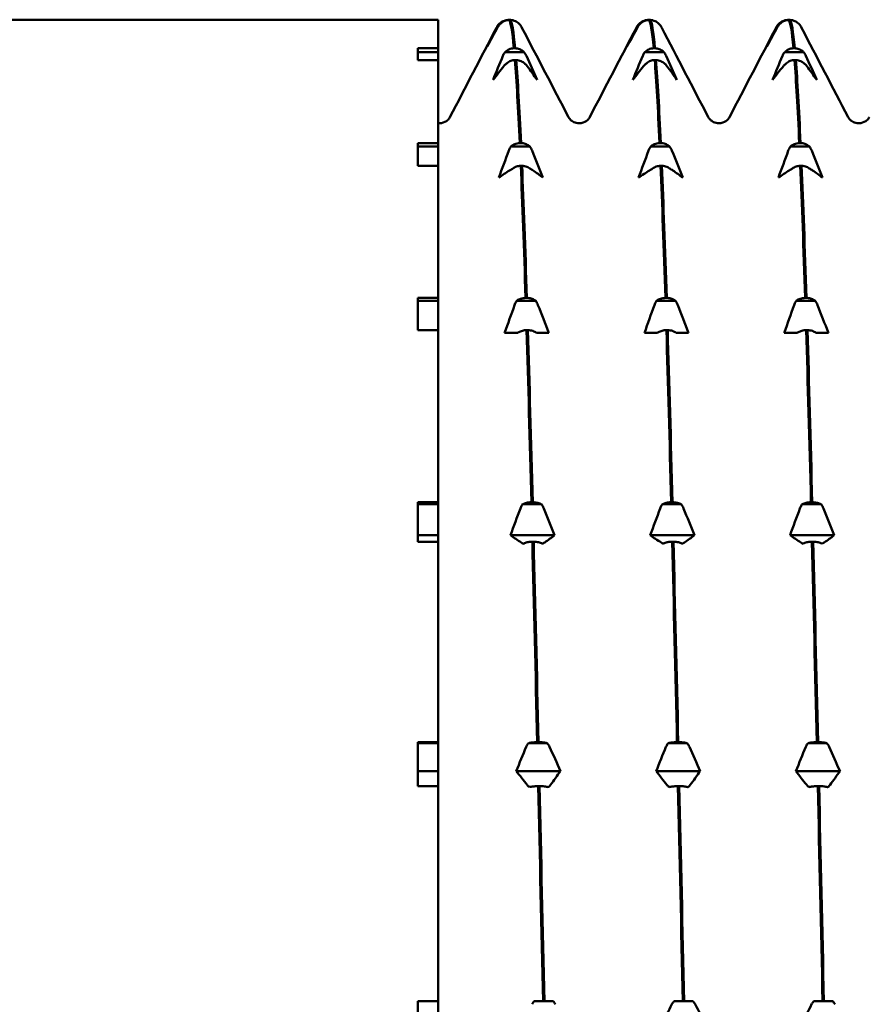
# Model space of a CAD drawing. Header units: millimetres. Extents: x 41 to 192, y 95 to 246.
# Tile 8 of 22: x 106 to 117, y 115 to 128. Entities that reach past the tile are written whole.
import ezdxf

# ---------------------------------------------------------------- set-up
doc = ezdxf.new("R2010")
doc.units = ezdxf.units.MM
doc.layers.add('Видимый контур (ГОСТ)', color=7, linetype='Continuous', lineweight=50)

msp = doc.modelspace()

# ---------------------------------------------------------------- linework, layer by layer
at = {"layer": 'Видимый контур (ГОСТ)'}
for p, q in [((111.513, 127.535), (105.513, 127.535)), ((111.513, 127.535), (111.513, 127.531)), ((111.777, 127.531), (111.513, 127.531)), ((111.777, 127.531), (111.777, 127.163)), ((112.586, 127.48), (112.573, 127.48)), ((112.687, 127.531), (112.7, 127.531)), ((112.717, 127.531), (112.7, 127.531)), ((114.402, 127.48), (114.389, 127.48)), ((114.503, 127.531), (114.516, 127.531)), ((114.533, 127.531), (114.516, 127.531)), ((116.218, 127.48), (116.205, 127.48)), ((116.319, 127.531), (116.332, 127.531)), ((116.349, 127.531), (116.332, 127.531)), ((111.513, 127.163), (111.777, 127.163)), ((111.513, 127.163), (111.513, 127.01)), ((111.777, 127.114), (111.513, 127.114)), ((111.777, 127.163), (111.777, 127.114)), ((111.777, 127.114), (111.777, 127.01)), ((112.893, 127.114), (112.648, 127.114)), ((112.762, 127.163), (112.779, 127.163)), ((114.709, 127.114), (114.464, 127.114)), ((114.578, 127.163), (114.595, 127.163)), ((116.526, 127.114), (116.28, 127.114)), ((116.395, 127.163), (116.411, 127.163)), ((111.777, 127.01), (111.513, 127.01)), ((111.777, 127.01), (111.777, 125.931)), ((112.792, 127.01), (112.775, 127.01)), ((114.608, 127.01), (114.592, 127.01)), ((116.425, 127.01), (116.408, 127.01)), ((111.513, 125.931), (111.777, 125.931)), ((111.513, 125.931), (111.513, 125.636)), ((111.777, 125.931), (111.777, 125.887)), ((112.838, 125.931), (112.855, 125.931)), ((114.654, 125.931), (114.671, 125.931)), ((116.47, 125.931), (116.487, 125.931)), ((111.777, 125.887), (111.513, 125.887)), ((111.777, 125.887), (111.777, 125.636)), ((112.969, 125.887), (112.724, 125.887)), ((114.785, 125.887), (114.54, 125.887)), ((116.601, 125.887), (116.356, 125.887)), ((111.777, 125.636), (111.513, 125.636)), ((111.777, 125.636), (111.777, 123.919)), ((112.868, 125.636), (112.851, 125.636)), ((114.684, 125.636), (114.667, 125.636)), ((116.5, 125.636), (116.483, 125.636)), ((111.513, 123.919), (111.777, 123.919)), ((111.513, 123.919), (111.513, 123.501)), ((111.777, 123.883), (111.513, 123.883)), ((111.777, 123.919), (111.777, 123.883)), ((111.777, 123.883), (111.777, 123.501)), ((113.045, 123.883), (112.8, 123.883)), ((112.914, 123.919), (112.931, 123.919)), ((114.861, 123.883), (114.616, 123.883)), ((114.73, 123.919), (114.747, 123.919)), ((116.677, 123.883), (116.432, 123.883)), ((116.546, 123.919), (116.563, 123.919)), ((111.777, 123.501), (111.513, 123.501)), ((111.777, 123.501), (111.777, 121.264)), ((112.782, 123.465), (112.642, 123.465)), ((112.813, 123.465), (112.782, 123.465)), ((112.944, 123.501), (112.927, 123.501)), ((113.086, 123.465), (113.058, 123.465)), ((113.215, 123.465), (113.086, 123.465)), ((114.598, 123.465), (114.458, 123.465)), ((114.629, 123.465), (114.598, 123.465)), ((114.76, 123.501), (114.743, 123.501)), ((114.903, 123.465), (114.874, 123.465)), ((115.031, 123.465), (114.903, 123.465)), ((116.414, 123.465), (116.274, 123.465)), ((116.445, 123.465), (116.414, 123.465)), ((116.576, 123.501), (116.559, 123.501)), ((116.719, 123.465), (116.69, 123.465)), ((116.848, 123.465), (116.719, 123.465)), ((111.513, 121.264), (111.777, 121.264)), ((111.513, 121.264), (111.513, 120.752)), ((111.777, 121.239), (111.513, 121.239)), ((111.777, 121.264), (111.777, 121.239)), ((111.777, 121.239), (111.777, 120.835)), ((113.12, 121.239), (112.875, 121.239)), ((112.989, 121.264), (113.006, 121.264)), ((114.936, 121.239), (114.691, 121.239)), ((114.805, 121.264), (114.822, 121.264)), ((116.753, 121.239), (116.507, 121.239)), ((116.622, 121.264), (116.638, 121.264)), ((111.777, 120.835), (111.513, 120.835)), ((111.777, 120.835), (111.777, 120.752)), ((113.291, 120.835), (112.718, 120.835)), ((115.107, 120.835), (114.534, 120.835)), ((116.923, 120.835), (116.35, 120.835)), ((111.777, 120.752), (111.513, 120.752)), ((111.777, 120.752), (111.777, 118.147)), ((113.019, 120.752), (113.002, 120.752)), ((114.835, 120.752), (114.819, 120.752)), ((116.652, 120.752), (116.635, 120.752)), ((111.513, 118.147), (111.777, 118.147)), ((111.513, 118.147), (111.513, 117.576)), ((111.777, 118.134), (111.513, 118.134)), ((111.777, 118.147), (111.777, 118.134)), ((111.777, 118.134), (111.777, 117.772)), ((113.196, 118.134), (112.951, 118.134)), ((113.065, 118.147), (113.082, 118.147)), ((115.012, 118.134), (114.767, 118.134)), ((114.881, 118.147), (114.898, 118.147)), ((116.828, 118.134), (116.583, 118.134)), ((116.697, 118.147), (116.714, 118.147)), ((111.777, 117.772), (111.513, 117.772)), ((111.777, 117.772), (111.777, 117.576)), ((113.367, 117.772), (112.793, 117.772)), ((115.183, 117.772), (114.61, 117.772)), ((116.999, 117.772), (116.426, 117.772)), ((111.777, 117.576), (111.513, 117.576)), ((111.777, 117.576), (111.777, 114.78)), ((113.095, 117.576), (113.078, 117.576)), ((114.911, 117.576), (114.894, 117.576)), ((116.727, 117.576), (116.71, 117.576)), ((111.513, 114.78), (111.777, 114.78)), ((111.513, 114.78), (111.513, 114.189)), ((111.777, 114.78), (111.777, 114.485)), ((113.027, 114.78), (113.141, 114.78)), ((113.141, 114.78), (113.158, 114.78)), ((113.158, 114.78), (113.272, 114.78)), ((114.843, 114.78), (114.957, 114.78)), ((114.957, 114.78), (114.974, 114.78)), ((114.974, 114.78), (115.088, 114.78)), ((116.659, 114.78), (116.773, 114.78)), ((116.773, 114.78), (116.79, 114.78)), ((116.79, 114.78), (116.904, 114.78))]:
    msp.add_line(p, q, dxfattribs=at)
for points in [[(111.931, 126.268), (112.133, 126.656), (112.335, 127.044), (112.537, 127.431)], [(112.555, 127.441), (112.508, 127.355), (112.461, 127.27), (112.415, 127.185)], [(112.415, 127.185), (112.458, 127.27), (112.501, 127.355), (112.544, 127.441)], [(112.537, 127.431), (112.544, 127.445), (112.553, 127.461), (112.572, 127.48)], [(112.586, 127.48), (112.574, 127.469), (112.563, 127.455), (112.555, 127.441)], [(112.7, 127.531), (112.721, 127.51), (112.741, 127.386), (112.762, 127.163)], [(112.779, 127.163), (112.758, 127.386), (112.738, 127.51), (112.717, 127.531)], [(112.831, 127.48), (112.831, 127.48), (112.831, 127.48), (112.831, 127.48)], [(112.831, 127.48), (112.85, 127.461), (112.859, 127.445), (112.866, 127.431)], [(112.866, 127.431), (113.068, 127.044), (113.27, 126.656), (113.472, 126.268)], [(113.747, 126.268), (113.949, 126.656), (114.151, 127.044), (114.353, 127.431)], [(114.371, 127.441), (114.324, 127.355), (114.278, 127.27), (114.231, 127.185)], [(114.231, 127.185), (114.274, 127.27), (114.317, 127.355), (114.36, 127.441)], [(114.353, 127.431), (114.36, 127.445), (114.369, 127.461), (114.388, 127.48)], [(114.402, 127.48), (114.39, 127.469), (114.38, 127.455), (114.371, 127.441)], [(114.516, 127.531), (114.537, 127.51), (114.558, 127.386), (114.578, 127.163)], [(114.595, 127.163), (114.575, 127.386), (114.554, 127.51), (114.533, 127.531)], [(114.647, 127.48), (114.647, 127.48), (114.647, 127.48), (114.647, 127.48)], [(114.647, 127.48), (114.666, 127.461), (114.675, 127.445), (114.682, 127.431)], [(114.682, 127.431), (114.884, 127.044), (115.086, 126.656), (115.288, 126.268)], [(115.563, 126.268), (115.765, 126.656), (115.967, 127.044), (116.169, 127.431)], [(116.187, 127.441), (116.14, 127.355), (116.094, 127.27), (116.047, 127.185)], [(116.047, 127.185), (116.09, 127.27), (116.133, 127.355), (116.176, 127.441)], [(116.169, 127.431), (116.176, 127.445), (116.186, 127.461), (116.205, 127.48)], [(116.218, 127.48), (116.206, 127.469), (116.196, 127.455), (116.187, 127.441)], [(116.332, 127.531), (116.353, 127.51), (116.374, 127.386), (116.395, 127.163)], [(116.411, 127.163), (116.391, 127.386), (116.37, 127.51), (116.349, 127.531)], [(116.463, 127.48), (116.463, 127.48), (116.463, 127.48), (116.463, 127.48)], [(116.463, 127.48), (116.482, 127.461), (116.491, 127.445), (116.498, 127.431)], [(116.498, 127.431), (116.7, 127.044), (116.902, 126.656), (117.104, 126.268)], [(112.491, 126.752), (112.533, 126.857), (112.576, 126.961), (112.62, 127.065)], [(112.893, 127.114), (112.905, 127.1), (112.916, 127.083), (112.924, 127.065)], [(112.924, 127.065), (112.971, 126.961), (113.018, 126.857), (113.064, 126.752)], [(114.307, 126.752), (114.349, 126.857), (114.392, 126.961), (114.436, 127.065)], [(114.709, 127.114), (114.721, 127.1), (114.732, 127.083), (114.74, 127.065)], [(114.74, 127.065), (114.787, 126.961), (114.834, 126.857), (114.88, 126.752)], [(116.123, 126.752), (116.165, 126.857), (116.208, 126.961), (116.252, 127.065)], [(116.526, 127.114), (116.538, 127.1), (116.548, 127.083), (116.556, 127.065)], [(116.556, 127.065), (116.603, 126.961), (116.65, 126.857), (116.696, 126.752)], [(112.631, 126.933), (112.584, 126.873), (112.537, 126.812), (112.491, 126.752)], [(112.661, 126.961), (112.649, 126.953), (112.639, 126.943), (112.631, 126.933)], [(112.775, 127.01), (112.796, 126.746), (112.817, 126.384), (112.838, 125.931)], [(112.855, 125.931), (112.834, 126.384), (112.813, 126.746), (112.792, 127.01)], [(113.064, 126.752), (113.021, 126.812), (112.978, 126.873), (112.935, 126.933)], [(114.447, 126.933), (114.4, 126.873), (114.353, 126.812), (114.307, 126.752)], [(114.477, 126.961), (114.465, 126.953), (114.455, 126.943), (114.447, 126.933)], [(114.592, 127.01), (114.612, 126.746), (114.633, 126.384), (114.654, 125.931)], [(114.671, 125.931), (114.65, 126.384), (114.629, 126.746), (114.608, 127.01)], [(114.88, 126.752), (114.838, 126.812), (114.795, 126.873), (114.751, 126.933)], [(116.263, 126.933), (116.216, 126.873), (116.169, 126.812), (116.123, 126.752)], [(116.294, 126.961), (116.282, 126.953), (116.271, 126.943), (116.263, 126.933)], [(116.408, 127.01), (116.428, 126.746), (116.449, 126.384), (116.47, 125.931)], [(116.487, 125.931), (116.466, 126.384), (116.445, 126.746), (116.425, 127.01)], [(116.696, 126.752), (116.654, 126.812), (116.611, 126.873), (116.567, 126.933)], [(111.777, 126.191), (111.783, 126.19), (111.788, 126.19), (111.794, 126.19)], [(112.566, 125.483), (112.609, 125.6), (112.652, 125.717), (112.695, 125.833)], [(112.969, 125.887), (112.981, 125.871), (112.991, 125.853), (112.999, 125.833)], [(112.999, 125.833), (113.046, 125.717), (113.093, 125.6), (113.14, 125.483)], [(114.382, 125.483), (114.425, 125.6), (114.468, 125.717), (114.511, 125.833)], [(114.785, 125.887), (114.797, 125.871), (114.807, 125.853), (114.816, 125.833)], [(114.816, 125.833), (114.863, 125.717), (114.909, 125.6), (114.956, 125.483)], [(116.199, 125.483), (116.241, 125.6), (116.284, 125.717), (116.327, 125.833)], [(116.601, 125.887), (116.613, 125.871), (116.623, 125.853), (116.632, 125.833)], [(116.632, 125.833), (116.679, 125.717), (116.725, 125.6), (116.772, 125.483)], [(112.707, 125.577), (112.66, 125.546), (112.613, 125.515), (112.566, 125.483)], [(112.737, 125.592), (112.725, 125.587), (112.715, 125.582), (112.707, 125.577)], [(112.851, 125.636), (112.872, 125.146), (112.893, 124.57), (112.914, 123.919)], [(112.931, 123.919), (112.91, 124.57), (112.889, 125.146), (112.868, 125.636)], [(113.14, 125.483), (113.097, 125.515), (113.054, 125.546), (113.011, 125.577)], [(114.523, 125.577), (114.476, 125.546), (114.429, 125.515), (114.382, 125.483)], [(114.553, 125.592), (114.541, 125.587), (114.531, 125.582), (114.523, 125.577)], [(114.667, 125.636), (114.688, 125.146), (114.709, 124.57), (114.73, 123.919)], [(114.747, 123.919), (114.726, 124.57), (114.705, 125.146), (114.684, 125.636)], [(114.956, 125.483), (114.913, 125.515), (114.87, 125.546), (114.827, 125.577)], [(116.339, 125.577), (116.292, 125.546), (116.245, 125.515), (116.199, 125.483)], [(116.369, 125.592), (116.357, 125.587), (116.347, 125.582), (116.339, 125.577)], [(116.483, 125.636), (116.504, 125.146), (116.525, 124.57), (116.546, 123.919)], [(116.563, 123.919), (116.542, 124.57), (116.521, 125.146), (116.5, 125.636)], [(116.772, 125.483), (116.729, 125.515), (116.686, 125.546), (116.643, 125.577)], [(113.045, 123.883), (113.057, 123.867), (113.067, 123.848), (113.075, 123.827)], [(114.861, 123.883), (114.873, 123.867), (114.883, 123.848), (114.891, 123.827)], [(116.677, 123.883), (116.689, 123.867), (116.699, 123.848), (116.707, 123.827)], [(112.642, 123.465), (112.685, 123.586), (112.728, 123.706), (112.771, 123.827)], [(113.075, 123.827), (113.122, 123.706), (113.169, 123.586), (113.215, 123.465)], [(114.458, 123.465), (114.501, 123.586), (114.544, 123.706), (114.587, 123.827)], [(114.891, 123.827), (114.938, 123.706), (114.985, 123.586), (115.031, 123.465)], [(116.274, 123.465), (116.317, 123.586), (116.36, 123.706), (116.403, 123.827)], [(116.707, 123.827), (116.754, 123.706), (116.801, 123.586), (116.848, 123.465)], [(112.927, 123.501), (112.948, 122.82), (112.968, 122.069), (112.989, 121.264)], [(113.006, 121.264), (112.985, 122.069), (112.965, 122.82), (112.944, 123.501)], [(114.743, 123.501), (114.764, 122.82), (114.785, 122.069), (114.805, 121.264)], [(114.822, 121.264), (114.802, 122.069), (114.781, 122.82), (114.76, 123.501)], [(116.559, 123.501), (116.58, 122.82), (116.601, 122.069), (116.622, 121.264)], [(116.638, 121.264), (116.618, 122.069), (116.597, 122.82), (116.576, 123.501)], [(112.718, 120.835), (112.76, 120.951), (112.803, 121.068), (112.847, 121.184)], [(113.12, 121.239), (113.132, 121.223), (113.143, 121.204), (113.151, 121.184)], [(113.151, 121.184), (113.198, 121.068), (113.245, 120.951), (113.291, 120.835)], [(114.534, 120.835), (114.576, 120.951), (114.619, 121.068), (114.663, 121.184)], [(114.936, 121.239), (114.948, 121.223), (114.959, 121.204), (114.967, 121.184)], [(114.967, 121.184), (115.014, 121.068), (115.061, 120.951), (115.107, 120.835)], [(116.35, 120.835), (116.392, 120.951), (116.435, 121.068), (116.479, 121.184)], [(116.753, 121.239), (116.765, 121.223), (116.775, 121.204), (116.783, 121.184)], [(116.783, 121.184), (116.83, 121.068), (116.877, 120.951), (116.923, 120.835)], [(112.858, 120.741), (112.811, 120.772), (112.764, 120.803), (112.718, 120.835)], [(113.291, 120.835), (113.248, 120.803), (113.205, 120.772), (113.162, 120.741)], [(114.674, 120.741), (114.627, 120.772), (114.58, 120.803), (114.534, 120.835)], [(115.107, 120.835), (115.065, 120.803), (115.022, 120.772), (114.978, 120.741)], [(116.49, 120.741), (116.443, 120.772), (116.396, 120.803), (116.35, 120.835)], [(116.923, 120.835), (116.881, 120.803), (116.838, 120.772), (116.794, 120.741)], [(112.888, 120.726), (112.876, 120.731), (112.866, 120.736), (112.858, 120.741)], [(113.002, 120.752), (113.023, 119.926), (113.044, 119.051), (113.065, 118.147)], [(113.082, 118.147), (113.061, 119.051), (113.04, 119.926), (113.019, 120.752)], [(114.704, 120.726), (114.692, 120.731), (114.682, 120.736), (114.674, 120.741)], [(114.819, 120.752), (114.839, 119.926), (114.86, 119.051), (114.881, 118.147)], [(114.898, 118.147), (114.877, 119.051), (114.856, 119.926), (114.835, 120.752)], [(116.521, 120.726), (116.509, 120.731), (116.498, 120.736), (116.49, 120.741)], [(116.635, 120.752), (116.655, 119.926), (116.676, 119.051), (116.697, 118.147)], [(116.714, 118.147), (116.693, 119.051), (116.672, 119.926), (116.652, 120.752)], [(113.196, 118.134), (113.208, 118.12), (113.218, 118.103), (113.226, 118.085)], [(115.012, 118.134), (115.024, 118.12), (115.034, 118.103), (115.043, 118.085)], [(116.828, 118.134), (116.84, 118.12), (116.85, 118.103), (116.859, 118.085)], [(112.793, 117.772), (112.836, 117.876), (112.879, 117.981), (112.922, 118.085)], [(113.226, 118.085), (113.273, 117.981), (113.32, 117.876), (113.367, 117.772)], [(114.61, 117.772), (114.652, 117.876), (114.695, 117.981), (114.738, 118.085)], [(115.043, 118.085), (115.09, 117.981), (115.136, 117.876), (115.183, 117.772)], [(116.426, 117.772), (116.468, 117.876), (116.511, 117.981), (116.554, 118.085)], [(116.859, 118.085), (116.906, 117.981), (116.952, 117.876), (116.999, 117.772)], [(112.934, 117.591), (112.887, 117.651), (112.84, 117.711), (112.793, 117.772)], [(113.367, 117.772), (113.324, 117.711), (113.281, 117.651), (113.238, 117.591)], [(114.75, 117.591), (114.703, 117.651), (114.656, 117.711), (114.61, 117.772)], [(115.183, 117.772), (115.14, 117.711), (115.097, 117.651), (115.054, 117.591)], [(116.566, 117.591), (116.519, 117.651), (116.472, 117.711), (116.426, 117.772)], [(116.999, 117.772), (116.956, 117.711), (116.913, 117.651), (116.87, 117.591)], [(112.964, 117.563), (112.952, 117.571), (112.942, 117.58), (112.934, 117.591)], [(114.78, 117.563), (114.768, 117.571), (114.758, 117.58), (114.75, 117.591)], [(116.596, 117.563), (116.584, 117.571), (116.574, 117.58), (116.566, 117.591)], [(113.078, 117.576), (113.099, 116.661), (113.12, 115.722), (113.141, 114.78)], [(113.158, 114.78), (113.137, 115.722), (113.116, 116.661), (113.095, 117.576)], [(114.894, 117.576), (114.915, 116.661), (114.936, 115.722), (114.957, 114.78)], [(114.974, 114.78), (114.953, 115.722), (114.932, 116.661), (114.911, 117.576)], [(116.71, 117.576), (116.731, 116.661), (116.752, 115.722), (116.773, 114.78)], [(116.79, 114.78), (116.769, 115.722), (116.748, 116.661), (116.727, 117.576)], [(113.272, 114.78), (113.284, 114.769), (113.294, 114.755), (113.302, 114.741)], [(115.088, 114.78), (115.1, 114.769), (115.11, 114.755), (115.118, 114.741)], [(116.904, 114.78), (116.916, 114.769), (116.926, 114.755), (116.934, 114.741)], [(114.685, 114.485), (114.728, 114.57), (114.771, 114.655), (114.814, 114.741)], [(115.118, 114.741), (115.165, 114.655), (115.212, 114.57), (115.258, 114.485)], [(116.501, 114.485), (116.544, 114.57), (116.587, 114.655), (116.63, 114.741)]]:
    msp.add_open_spline(points, degree=3, dxfattribs=at)
for points, knots in [([(112.544, 127.441), (112.549, 127.452), (112.556, 127.462), (112.567, 127.475), (112.57, 127.478), (112.573, 127.48)], [-0.020105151, -0.020105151, -0.020105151, -0.020105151, -0.015168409, -0.015168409, -0.013799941, -0.013799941, -0.013799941, -0.013799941]), ([(112.573, 127.48), (112.574, 127.482), (112.575, 127.483), (112.59, 127.497), (112.606, 127.508), (112.643, 127.525), (112.664, 127.53), (112.687, 127.531)], [-0.01282665, -0.01282665, -0.01282665, -0.01282665, -0.01227145, -0.01227145, -0.00665799, -0.00665799, 0, 0, 0, 0]), ([(112.7, 127.531), (112.681, 127.531), (112.663, 127.527), (112.628, 127.513), (112.612, 127.503), (112.593, 127.488), (112.589, 127.484), (112.586, 127.48)], [-0.01787911, -0.01787911, -0.01787911, -0.01787911, -0.01226751, -0.01226751, -0.00665623, -0.00665623, -0.00506216, -0.00506216, -0.00506216, -0.00506216]), ([(112.831, 127.48), (112.83, 127.482), (112.828, 127.483), (112.813, 127.497), (112.798, 127.508), (112.761, 127.525), (112.739, 127.53), (112.717, 127.531)], [-0.01282665, -0.01282665, -0.01282665, -0.01282665, -0.01227145, -0.01227145, -0.00665799, -0.00665799, 0, 0, 0, 0]), ([(114.36, 127.441), (114.366, 127.452), (114.373, 127.462), (114.384, 127.475), (114.386, 127.478), (114.389, 127.48)], [-0.020105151, -0.020105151, -0.020105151, -0.020105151, -0.015168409, -0.015168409, -0.013799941, -0.013799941, -0.013799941, -0.013799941]), ([(114.389, 127.48), (114.39, 127.482), (114.391, 127.483), (114.406, 127.497), (114.422, 127.508), (114.459, 127.525), (114.481, 127.53), (114.503, 127.531)], [-0.01282665, -0.01282665, -0.01282665, -0.01282665, -0.01227145, -0.01227145, -0.00665799, -0.00665799, 0, 0, 0, 0]), ([(114.516, 127.531), (114.497, 127.531), (114.479, 127.527), (114.444, 127.513), (114.428, 127.503), (114.409, 127.488), (114.405, 127.484), (114.402, 127.48)], [-0.01787911, -0.01787911, -0.01787911, -0.01787911, -0.01226751, -0.01226751, -0.00665623, -0.00665623, -0.00506216, -0.00506216, -0.00506216, -0.00506216]), ([(114.647, 127.48), (114.646, 127.482), (114.644, 127.483), (114.629, 127.497), (114.614, 127.508), (114.577, 127.525), (114.555, 127.53), (114.533, 127.531)], [-0.01282665, -0.01282665, -0.01282665, -0.01282665, -0.01227145, -0.01227145, -0.00665799, -0.00665799, 0, 0, 0, 0]), ([(116.176, 127.441), (116.182, 127.452), (116.189, 127.462), (116.2, 127.475), (116.202, 127.478), (116.205, 127.48)], [-0.020105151, -0.020105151, -0.020105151, -0.020105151, -0.015168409, -0.015168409, -0.013799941, -0.013799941, -0.013799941, -0.013799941]), ([(116.205, 127.48), (116.206, 127.482), (116.207, 127.483), (116.222, 127.497), (116.238, 127.508), (116.275, 127.525), (116.297, 127.53), (116.319, 127.531)], [-0.01282665, -0.01282665, -0.01282665, -0.01282665, -0.01227145, -0.01227145, -0.00665799, -0.00665799, 0, 0, 0, 0]), ([(116.332, 127.531), (116.313, 127.531), (116.295, 127.527), (116.26, 127.513), (116.244, 127.503), (116.225, 127.488), (116.222, 127.484), (116.218, 127.48)], [-0.01787911, -0.01787911, -0.01787911, -0.01787911, -0.01226751, -0.01226751, -0.00665623, -0.00665623, -0.00506216, -0.00506216, -0.00506216, -0.00506216]), ([(116.463, 127.48), (116.462, 127.482), (116.46, 127.483), (116.446, 127.497), (116.43, 127.508), (116.393, 127.525), (116.371, 127.53), (116.349, 127.531)], [-0.01282665, -0.01282665, -0.01282665, -0.01282665, -0.01227145, -0.01227145, -0.00665799, -0.00665799, 0, 0, 0, 0]), ([(112.62, 127.065), (112.625, 127.079), (112.632, 127.092), (112.643, 127.108), (112.646, 127.111), (112.648, 127.114)], [-0.020105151, -0.020105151, -0.020105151, -0.020105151, -0.01516841, -0.01516841, -0.013799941, -0.013799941, -0.013799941, -0.013799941]), ([(112.648, 127.114), (112.649, 127.115), (112.651, 127.117), (112.666, 127.13), (112.681, 127.141), (112.718, 127.157), (112.74, 127.162), (112.762, 127.163)], [-0.01282665, -0.01282665, -0.01282665, -0.01282665, -0.01227145, -0.01227145, -0.00665799, -0.00665799, 0, 0, 0, 0]), ([(112.779, 127.163), (112.798, 127.163), (112.816, 127.159), (112.851, 127.146), (112.867, 127.136), (112.886, 127.121), (112.89, 127.118), (112.893, 127.114)], [-0.01787911, -0.01787911, -0.01787911, -0.01787911, -0.01226751, -0.01226751, -0.00665623, -0.00665623, -0.00506216, -0.00506216, -0.00506216, -0.00506216]), ([(114.436, 127.065), (114.441, 127.079), (114.448, 127.092), (114.459, 127.108), (114.462, 127.111), (114.464, 127.114)], [-0.020105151, -0.020105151, -0.020105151, -0.020105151, -0.01516841, -0.01516841, -0.013799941, -0.013799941, -0.013799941, -0.013799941]), ([(114.464, 127.114), (114.466, 127.115), (114.467, 127.117), (114.482, 127.13), (114.497, 127.141), (114.534, 127.157), (114.556, 127.162), (114.578, 127.163)], [-0.01282665, -0.01282665, -0.01282665, -0.01282665, -0.01227145, -0.01227145, -0.00665799, -0.00665799, 0, 0, 0, 0]), ([(114.595, 127.163), (114.614, 127.163), (114.632, 127.159), (114.667, 127.146), (114.684, 127.136), (114.702, 127.121), (114.706, 127.118), (114.709, 127.114)], [-0.01787911, -0.01787911, -0.01787911, -0.01787911, -0.01226751, -0.01226751, -0.00665623, -0.00665623, -0.00506216, -0.00506216, -0.00506216, -0.00506216]), ([(116.252, 127.065), (116.257, 127.079), (116.264, 127.092), (116.275, 127.108), (116.278, 127.111), (116.28, 127.114)], [-0.020105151, -0.020105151, -0.020105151, -0.020105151, -0.01516841, -0.01516841, -0.013799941, -0.013799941, -0.013799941, -0.013799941]), ([(116.28, 127.114), (116.282, 127.115), (116.283, 127.117), (116.298, 127.13), (116.313, 127.141), (116.351, 127.157), (116.372, 127.162), (116.395, 127.163)], [-0.01282665, -0.01282665, -0.01282665, -0.01282665, -0.01227145, -0.01227145, -0.00665799, -0.00665799, 0, 0, 0, 0]), ([(116.411, 127.163), (116.43, 127.163), (116.449, 127.159), (116.483, 127.146), (116.5, 127.136), (116.518, 127.121), (116.522, 127.118), (116.526, 127.114)], [-0.01787911, -0.01787911, -0.01787911, -0.01787911, -0.01226751, -0.01226751, -0.00665623, -0.00665623, -0.00506216, -0.00506216, -0.00506216, -0.00506216]), ([(112.775, 127.01), (112.757, 127.009), (112.738, 127.006), (112.703, 126.993), (112.687, 126.983), (112.669, 126.968), (112.665, 126.965), (112.661, 126.961)], [-0.01787911, -0.01787911, -0.01787911, -0.01787911, -0.01226751, -0.01226751, -0.00665623, -0.00665623, -0.00506216, -0.00506216, -0.00506216, -0.00506216]), ([(112.906, 126.961), (112.905, 126.962), (112.904, 126.964), (112.889, 126.977), (112.873, 126.988), (112.836, 127.004), (112.815, 127.009), (112.792, 127.01)], [-0.01282665, -0.01282665, -0.01282665, -0.01282665, -0.01227145, -0.01227145, -0.00665799, -0.00665799, 0, 0, 0, 0]), ([(112.935, 126.933), (112.93, 126.941), (112.923, 126.948), (112.912, 126.957), (112.909, 126.959), (112.906, 126.961)], [-0.020105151, -0.020105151, -0.020105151, -0.020105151, -0.01516841, -0.01516841, -0.013799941, -0.013799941, -0.013799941, -0.013799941]), ([(114.592, 127.01), (114.573, 127.009), (114.554, 127.006), (114.52, 126.993), (114.503, 126.983), (114.485, 126.968), (114.481, 126.965), (114.477, 126.961)], [-0.01787911, -0.01787911, -0.01787911, -0.01787911, -0.01226751, -0.01226751, -0.00665623, -0.00665623, -0.00506216, -0.00506216, -0.00506216, -0.00506216]), ([(114.723, 126.961), (114.721, 126.962), (114.72, 126.964), (114.705, 126.977), (114.69, 126.988), (114.652, 127.004), (114.631, 127.009), (114.608, 127.01)], [-0.01282665, -0.01282665, -0.01282665, -0.01282665, -0.01227145, -0.01227145, -0.00665799, -0.00665799, 0, 0, 0, 0]), ([(114.751, 126.933), (114.746, 126.941), (114.739, 126.948), (114.728, 126.957), (114.725, 126.959), (114.723, 126.961)], [-0.020105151, -0.020105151, -0.020105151, -0.020105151, -0.01516841, -0.01516841, -0.013799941, -0.013799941, -0.013799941, -0.013799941]), ([(116.408, 127.01), (116.389, 127.009), (116.37, 127.006), (116.336, 126.993), (116.319, 126.983), (116.301, 126.968), (116.297, 126.965), (116.294, 126.961)], [-0.01787911, -0.01787911, -0.01787911, -0.01787911, -0.01226751, -0.01226751, -0.00665623, -0.00665623, -0.00506216, -0.00506216, -0.00506216, -0.00506216]), ([(116.539, 126.961), (116.537, 126.962), (116.536, 126.964), (116.521, 126.977), (116.506, 126.988), (116.469, 127.004), (116.447, 127.009), (116.425, 127.01)], [-0.01282665, -0.01282665, -0.01282665, -0.01282665, -0.01227145, -0.01227145, -0.00665799, -0.00665799, 0, 0, 0, 0]), ([(116.567, 126.933), (116.562, 126.941), (116.555, 126.948), (116.544, 126.957), (116.541, 126.959), (116.539, 126.961)], [-0.020105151, -0.020105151, -0.020105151, -0.020105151, -0.01516841, -0.01516841, -0.013799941, -0.013799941, -0.013799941, -0.013799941]), ([(111.794, 126.19), (111.829, 126.19), (111.864, 126.203), (111.903, 126.23), (111.913, 126.242), (111.926, 126.259), (111.929, 126.265), (111.931, 126.268)], [0, 0, 0, 0, 0.02184572, 0.02184572, 0.04082686, 0.04082686, 0.05840191, 0.05840191, 0.05840191, 0.05840191]), ([(113.472, 126.268), (113.475, 126.262), (113.481, 126.251), (113.508, 126.225), (113.522, 126.214), (113.56, 126.196), (113.585, 126.19), (113.61, 126.19)], [0, 0, 0, 0, 0.02824653, 0.02824653, 0.04306105, 0.04306105, 0.05842711, 0.05842711, 0.05842711, 0.05842711]), ([(113.61, 126.19), (113.646, 126.19), (113.68, 126.203), (113.719, 126.23), (113.729, 126.242), (113.742, 126.259), (113.745, 126.265), (113.747, 126.268)], [0, 0, 0, 0, 0.02184572, 0.02184572, 0.04082686, 0.04082686, 0.05840191, 0.05840191, 0.05840191, 0.05840191]), ([(115.288, 126.268), (115.291, 126.262), (115.297, 126.251), (115.324, 126.225), (115.338, 126.214), (115.376, 126.196), (115.401, 126.19), (115.426, 126.19)], [0, 0, 0, 0, 0.02824653, 0.02824653, 0.04306105, 0.04306105, 0.05842711, 0.05842711, 0.05842711, 0.05842711]), ([(115.426, 126.19), (115.462, 126.19), (115.496, 126.203), (115.535, 126.23), (115.546, 126.242), (115.558, 126.259), (115.561, 126.265), (115.563, 126.268)], [0, 0, 0, 0, 0.02184572, 0.02184572, 0.04082686, 0.04082686, 0.05840191, 0.05840191, 0.05840191, 0.05840191]), ([(117.104, 126.268), (117.108, 126.262), (117.113, 126.251), (117.141, 126.225), (117.154, 126.214), (117.192, 126.196), (117.217, 126.19), (117.242, 126.19)], [0, 0, 0, 0, 0.02824653, 0.02824653, 0.04306105, 0.04306105, 0.05842711, 0.05842711, 0.05842711, 0.05842711]), ([(117.242, 126.19), (117.278, 126.19), (117.312, 126.203), (117.351, 126.23), (117.362, 126.242), (117.374, 126.259), (117.378, 126.265), (117.38, 126.268)], [0, 0, 0, 0, 0.02184572, 0.02184572, 0.04082686, 0.04082686, 0.05840191, 0.05840191, 0.05840191, 0.05840191]), ([(112.724, 125.887), (112.725, 125.888), (112.726, 125.89), (112.741, 125.902), (112.757, 125.911), (112.794, 125.926), (112.816, 125.93), (112.838, 125.931)], [-0.01282665, -0.01282665, -0.01282665, -0.01282665, -0.01227145, -0.01227145, -0.00665799, -0.00665799, 0, 0, 0, 0]), ([(112.855, 125.931), (112.874, 125.931), (112.892, 125.927), (112.927, 125.915), (112.943, 125.907), (112.961, 125.894), (112.965, 125.891), (112.969, 125.887)], [-0.01787911, -0.01787911, -0.01787911, -0.01787911, -0.01226751, -0.01226751, -0.00665623, -0.00665623, -0.00506216, -0.00506216, -0.00506216, -0.00506216]), ([(114.54, 125.887), (114.541, 125.888), (114.543, 125.89), (114.557, 125.902), (114.573, 125.911), (114.61, 125.926), (114.632, 125.93), (114.654, 125.931)], [-0.01282665, -0.01282665, -0.01282665, -0.01282665, -0.01227145, -0.01227145, -0.00665799, -0.00665799, 0, 0, 0, 0]), ([(114.671, 125.931), (114.69, 125.931), (114.708, 125.927), (114.743, 125.915), (114.759, 125.907), (114.778, 125.894), (114.781, 125.891), (114.785, 125.887)], [-0.01787911, -0.01787911, -0.01787911, -0.01787911, -0.01226751, -0.01226751, -0.00665623, -0.00665623, -0.00506216, -0.00506216, -0.00506216, -0.00506216]), ([(116.356, 125.887), (116.357, 125.888), (116.359, 125.89), (116.374, 125.902), (116.389, 125.911), (116.426, 125.926), (116.448, 125.93), (116.47, 125.931)], [-0.01282665, -0.01282665, -0.01282665, -0.01282665, -0.01227145, -0.01227145, -0.00665799, -0.00665799, 0, 0, 0, 0]), ([(116.487, 125.931), (116.506, 125.931), (116.524, 125.927), (116.559, 125.915), (116.575, 125.907), (116.594, 125.894), (116.598, 125.891), (116.601, 125.887)], [-0.01787911, -0.01787911, -0.01787911, -0.01787911, -0.01226751, -0.01226751, -0.00665623, -0.00665623, -0.00506216, -0.00506216, -0.00506216, -0.00506216]), ([(112.695, 125.833), (112.701, 125.848), (112.708, 125.862), (112.719, 125.88), (112.721, 125.884), (112.724, 125.887)], [-0.020105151, -0.020105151, -0.020105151, -0.020105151, -0.01516841, -0.01516841, -0.013799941, -0.013799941, -0.013799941, -0.013799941]), ([(114.511, 125.833), (114.517, 125.848), (114.524, 125.862), (114.535, 125.88), (114.537, 125.884), (114.54, 125.887)], [-0.020105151, -0.020105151, -0.020105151, -0.020105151, -0.01516841, -0.01516841, -0.013799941, -0.013799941, -0.013799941, -0.013799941]), ([(116.327, 125.833), (116.333, 125.848), (116.34, 125.862), (116.351, 125.88), (116.353, 125.884), (116.356, 125.887)], [-0.020105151, -0.020105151, -0.020105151, -0.020105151, -0.01516841, -0.01516841, -0.013799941, -0.013799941, -0.013799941, -0.013799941]), ([(112.851, 125.636), (112.832, 125.635), (112.814, 125.632), (112.779, 125.62), (112.763, 125.611), (112.745, 125.598), (112.741, 125.595), (112.737, 125.592)], [-0.01787911, -0.01787911, -0.01787911, -0.01787911, -0.01226751, -0.01226751, -0.00665623, -0.00665623, -0.00506216, -0.00506216, -0.00506216, -0.00506216]), ([(112.982, 125.592), (112.981, 125.593), (112.98, 125.594), (112.965, 125.606), (112.949, 125.615), (112.912, 125.63), (112.89, 125.635), (112.868, 125.636)], [-0.01282665, -0.01282665, -0.01282665, -0.01282665, -0.01227145, -0.01227145, -0.00665799, -0.00665799, 0, 0, 0, 0]), ([(113.011, 125.577), (113.005, 125.581), (112.998, 125.585), (112.987, 125.59), (112.985, 125.591), (112.982, 125.592)], [-0.020105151, -0.020105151, -0.020105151, -0.020105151, -0.01516841, -0.01516841, -0.013799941, -0.013799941, -0.013799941, -0.013799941]), ([(114.667, 125.636), (114.648, 125.635), (114.63, 125.632), (114.595, 125.62), (114.579, 125.611), (114.561, 125.598), (114.557, 125.595), (114.553, 125.592)], [-0.01787911, -0.01787911, -0.01787911, -0.01787911, -0.01226751, -0.01226751, -0.00665623, -0.00665623, -0.00506216, -0.00506216, -0.00506216, -0.00506216]), ([(114.798, 125.592), (114.797, 125.593), (114.796, 125.594), (114.781, 125.606), (114.765, 125.615), (114.728, 125.63), (114.706, 125.635), (114.684, 125.636)], [-0.01282665, -0.01282665, -0.01282665, -0.01282665, -0.01227145, -0.01227145, -0.00665799, -0.00665799, 0, 0, 0, 0]), ([(114.827, 125.577), (114.821, 125.581), (114.814, 125.585), (114.803, 125.59), (114.801, 125.591), (114.798, 125.592)], [-0.020105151, -0.020105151, -0.020105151, -0.020105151, -0.01516841, -0.01516841, -0.013799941, -0.013799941, -0.013799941, -0.013799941]), ([(116.483, 125.636), (116.465, 125.635), (116.446, 125.632), (116.411, 125.62), (116.395, 125.611), (116.377, 125.598), (116.373, 125.595), (116.369, 125.592)], [-0.01787911, -0.01787911, -0.01787911, -0.01787911, -0.01226751, -0.01226751, -0.00665623, -0.00665623, -0.00506216, -0.00506216, -0.00506216, -0.00506216]), ([(116.614, 125.592), (116.613, 125.593), (116.612, 125.594), (116.597, 125.606), (116.581, 125.615), (116.544, 125.63), (116.522, 125.635), (116.5, 125.636)], [-0.01282665, -0.01282665, -0.01282665, -0.01282665, -0.01227145, -0.01227145, -0.00665799, -0.00665799, 0, 0, 0, 0]), ([(116.643, 125.577), (116.637, 125.581), (116.63, 125.585), (116.619, 125.59), (116.617, 125.591), (116.614, 125.592)], [-0.020105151, -0.020105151, -0.020105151, -0.020105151, -0.01516841, -0.01516841, -0.013799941, -0.013799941, -0.013799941, -0.013799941]), ([(112.771, 123.827), (112.776, 123.842), (112.784, 123.858), (112.794, 123.876), (112.797, 123.879), (112.8, 123.883)], [-0.020105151, -0.020105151, -0.020105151, -0.020105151, -0.01516841, -0.01516841, -0.013799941, -0.013799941, -0.013799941, -0.013799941]), ([(112.8, 123.883), (112.801, 123.884), (112.802, 123.885), (112.817, 123.895), (112.833, 123.903), (112.87, 123.915), (112.891, 123.919), (112.914, 123.919)], [-0.01282665, -0.01282665, -0.01282665, -0.01282665, -0.01227145, -0.01227145, -0.00665799, -0.00665799, 0, 0, 0, 0]), ([(112.931, 123.919), (112.949, 123.919), (112.968, 123.916), (113.003, 123.906), (113.019, 123.899), (113.037, 123.888), (113.041, 123.886), (113.045, 123.883)], [-0.01787911, -0.01787911, -0.01787911, -0.01787911, -0.01226751, -0.01226751, -0.00665623, -0.00665623, -0.00506216, -0.00506216, -0.00506216, -0.00506216]), ([(114.587, 123.827), (114.593, 123.842), (114.6, 123.858), (114.611, 123.876), (114.613, 123.879), (114.616, 123.883)], [-0.020105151, -0.020105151, -0.020105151, -0.020105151, -0.01516841, -0.01516841, -0.013799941, -0.013799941, -0.013799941, -0.013799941]), ([(114.616, 123.883), (114.617, 123.884), (114.618, 123.885), (114.633, 123.895), (114.649, 123.903), (114.686, 123.915), (114.708, 123.919), (114.73, 123.919)], [-0.01282665, -0.01282665, -0.01282665, -0.01282665, -0.01227145, -0.01227145, -0.00665799, -0.00665799, 0, 0, 0, 0]), ([(114.747, 123.919), (114.765, 123.919), (114.784, 123.916), (114.819, 123.906), (114.835, 123.899), (114.853, 123.888), (114.857, 123.886), (114.861, 123.883)], [-0.01787911, -0.01787911, -0.01787911, -0.01787911, -0.01226751, -0.01226751, -0.00665623, -0.00665623, -0.00506216, -0.00506216, -0.00506216, -0.00506216]), ([(116.403, 123.827), (116.409, 123.842), (116.416, 123.858), (116.427, 123.876), (116.429, 123.879), (116.432, 123.883)], [-0.020105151, -0.020105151, -0.020105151, -0.020105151, -0.01516841, -0.01516841, -0.013799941, -0.013799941, -0.013799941, -0.013799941]), ([(116.432, 123.883), (116.433, 123.884), (116.434, 123.885), (116.449, 123.895), (116.465, 123.903), (116.502, 123.915), (116.524, 123.919), (116.546, 123.919)], [-0.01282665, -0.01282665, -0.01282665, -0.01282665, -0.01227145, -0.01227145, -0.00665799, -0.00665799, 0, 0, 0, 0]), ([(116.563, 123.919), (116.582, 123.919), (116.6, 123.916), (116.635, 123.906), (116.651, 123.899), (116.669, 123.888), (116.673, 123.886), (116.677, 123.883)], [-0.01787911, -0.01787911, -0.01787911, -0.01787911, -0.01226751, -0.01226751, -0.00665623, -0.00665623, -0.00506216, -0.00506216, -0.00506216, -0.00506216]), ([(112.927, 123.501), (112.908, 123.5), (112.89, 123.498), (112.855, 123.488), (112.839, 123.481), (112.82, 123.47), (112.816, 123.468), (112.813, 123.465)], [-0.01787911, -0.01787911, -0.01787911, -0.01787911, -0.01226751, -0.01226751, -0.00665623, -0.00665623, -0.00506216, -0.00506216, -0.00506216, -0.00506216]), ([(113.058, 123.465), (113.057, 123.466), (113.055, 123.467), (113.04, 123.477), (113.025, 123.484), (112.988, 123.497), (112.966, 123.5), (112.944, 123.501)], [-0.01282665, -0.01282665, -0.01282665, -0.01282665, -0.01227145, -0.01227145, -0.00665799, -0.00665799, 0, 0, 0, 0]), ([(114.743, 123.501), (114.724, 123.5), (114.706, 123.498), (114.671, 123.488), (114.655, 123.481), (114.636, 123.47), (114.632, 123.468), (114.629, 123.465)], [-0.01787911, -0.01787911, -0.01787911, -0.01787911, -0.01226751, -0.01226751, -0.00665623, -0.00665623, -0.00506216, -0.00506216, -0.00506216, -0.00506216]), ([(114.874, 123.465), (114.873, 123.466), (114.871, 123.467), (114.856, 123.477), (114.841, 123.484), (114.804, 123.497), (114.782, 123.5), (114.76, 123.501)], [-0.01282665, -0.01282665, -0.01282665, -0.01282665, -0.01227145, -0.01227145, -0.00665799, -0.00665799, 0, 0, 0, 0]), ([(116.559, 123.501), (116.54, 123.5), (116.522, 123.498), (116.487, 123.488), (116.471, 123.481), (116.452, 123.47), (116.449, 123.468), (116.445, 123.465)], [-0.01787911, -0.01787911, -0.01787911, -0.01787911, -0.01226751, -0.01226751, -0.00665623, -0.00665623, -0.00506216, -0.00506216, -0.00506216, -0.00506216]), ([(116.69, 123.465), (116.689, 123.466), (116.687, 123.467), (116.673, 123.477), (116.657, 123.484), (116.62, 123.497), (116.598, 123.5), (116.576, 123.501)], [-0.01282665, -0.01282665, -0.01282665, -0.01282665, -0.01227145, -0.01227145, -0.00665799, -0.00665799, 0, 0, 0, 0]), ([(112.847, 121.184), (112.852, 121.199), (112.859, 121.214), (112.87, 121.231), (112.873, 121.235), (112.875, 121.239)], [-0.020105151, -0.020105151, -0.020105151, -0.020105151, -0.01516841, -0.01516841, -0.013799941, -0.013799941, -0.013799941, -0.013799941]), ([(112.875, 121.239), (112.877, 121.239), (112.878, 121.24), (112.893, 121.247), (112.908, 121.252), (112.945, 121.261), (112.967, 121.264), (112.989, 121.264)], [-0.01282665, -0.01282665, -0.01282665, -0.01282665, -0.01227145, -0.01227145, -0.00665799, -0.00665799, 0, 0, 0, 0]), ([(113.006, 121.264), (113.025, 121.264), (113.043, 121.262), (113.078, 121.255), (113.094, 121.25), (113.113, 121.242), (113.117, 121.241), (113.12, 121.239)], [-0.01787911, -0.01787911, -0.01787911, -0.01787911, -0.01226751, -0.01226751, -0.00665623, -0.00665623, -0.00506216, -0.00506216, -0.00506216, -0.00506216]), ([(114.663, 121.184), (114.668, 121.199), (114.675, 121.214), (114.686, 121.231), (114.689, 121.235), (114.691, 121.239)], [-0.020105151, -0.020105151, -0.020105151, -0.020105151, -0.01516841, -0.01516841, -0.013799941, -0.013799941, -0.013799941, -0.013799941]), ([(114.691, 121.239), (114.693, 121.239), (114.694, 121.24), (114.709, 121.247), (114.724, 121.252), (114.761, 121.261), (114.783, 121.264), (114.805, 121.264)], [-0.01282665, -0.01282665, -0.01282665, -0.01282665, -0.01227145, -0.01227145, -0.00665799, -0.00665799, 0, 0, 0, 0]), ([(114.822, 121.264), (114.841, 121.264), (114.86, 121.262), (114.894, 121.255), (114.911, 121.25), (114.929, 121.242), (114.933, 121.241), (114.936, 121.239)], [-0.01787911, -0.01787911, -0.01787911, -0.01787911, -0.01226751, -0.01226751, -0.00665623, -0.00665623, -0.00506216, -0.00506216, -0.00506216, -0.00506216]), ([(116.479, 121.184), (116.484, 121.199), (116.491, 121.214), (116.502, 121.231), (116.505, 121.235), (116.507, 121.239)], [-0.020105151, -0.020105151, -0.020105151, -0.020105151, -0.01516841, -0.01516841, -0.013799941, -0.013799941, -0.013799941, -0.013799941]), ([(116.507, 121.239), (116.509, 121.239), (116.51, 121.24), (116.525, 121.247), (116.54, 121.252), (116.578, 121.261), (116.599, 121.264), (116.622, 121.264)], [-0.01282665, -0.01282665, -0.01282665, -0.01282665, -0.01227145, -0.01227145, -0.00665799, -0.00665799, 0, 0, 0, 0]), ([(116.638, 121.264), (116.657, 121.264), (116.676, 121.262), (116.71, 121.255), (116.727, 121.25), (116.745, 121.242), (116.749, 121.241), (116.753, 121.239)], [-0.01787911, -0.01787911, -0.01787911, -0.01787911, -0.01226751, -0.01226751, -0.00665623, -0.00665623, -0.00506216, -0.00506216, -0.00506216, -0.00506216]), ([(113.002, 120.752), (112.984, 120.752), (112.965, 120.75), (112.93, 120.743), (112.914, 120.738), (112.896, 120.73), (112.892, 120.728), (112.888, 120.726)], [-0.01787911, -0.01787911, -0.01787911, -0.01787911, -0.01226751, -0.01226751, -0.00665623, -0.00665623, -0.00506216, -0.00506216, -0.00506216, -0.00506216]), ([(113.134, 120.726), (113.132, 120.727), (113.131, 120.728), (113.116, 120.735), (113.1, 120.74), (113.063, 120.749), (113.042, 120.751), (113.019, 120.752)], [-0.01282665, -0.01282665, -0.01282665, -0.01282665, -0.01227145, -0.01227145, -0.00665799, -0.00665799, 0, 0, 0, 0]), ([(113.162, 120.741), (113.157, 120.737), (113.15, 120.733), (113.139, 120.728), (113.136, 120.727), (113.134, 120.726)], [-0.020105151, -0.020105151, -0.020105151, -0.020105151, -0.01516841, -0.01516841, -0.013799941, -0.013799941, -0.013799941, -0.013799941]), ([(114.819, 120.752), (114.8, 120.752), (114.781, 120.75), (114.747, 120.743), (114.73, 120.738), (114.712, 120.73), (114.708, 120.728), (114.704, 120.726)], [-0.01787911, -0.01787911, -0.01787911, -0.01787911, -0.01226751, -0.01226751, -0.00665623, -0.00665623, -0.00506216, -0.00506216, -0.00506216, -0.00506216]), ([(114.95, 120.726), (114.948, 120.727), (114.947, 120.728), (114.932, 120.735), (114.917, 120.74), (114.879, 120.749), (114.858, 120.751), (114.835, 120.752)], [-0.01282665, -0.01282665, -0.01282665, -0.01282665, -0.01227145, -0.01227145, -0.00665799, -0.00665799, 0, 0, 0, 0]), ([(114.978, 120.741), (114.973, 120.737), (114.966, 120.733), (114.955, 120.728), (114.952, 120.727), (114.95, 120.726)], [-0.020105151, -0.020105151, -0.020105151, -0.020105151, -0.01516841, -0.01516841, -0.013799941, -0.013799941, -0.013799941, -0.013799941]), ([(116.635, 120.752), (116.616, 120.752), (116.598, 120.75), (116.563, 120.743), (116.546, 120.738), (116.528, 120.73), (116.524, 120.728), (116.521, 120.726)], [-0.01787911, -0.01787911, -0.01787911, -0.01787911, -0.01226751, -0.01226751, -0.00665623, -0.00665623, -0.00506216, -0.00506216, -0.00506216, -0.00506216]), ([(116.766, 120.726), (116.764, 120.727), (116.763, 120.728), (116.748, 120.735), (116.733, 120.74), (116.696, 120.749), (116.674, 120.751), (116.652, 120.752)], [-0.01282665, -0.01282665, -0.01282665, -0.01282665, -0.01227145, -0.01227145, -0.00665799, -0.00665799, 0, 0, 0, 0]), ([(116.794, 120.741), (116.789, 120.737), (116.782, 120.733), (116.771, 120.728), (116.768, 120.727), (116.766, 120.726)], [-0.020105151, -0.020105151, -0.020105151, -0.020105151, -0.01516841, -0.01516841, -0.013799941, -0.013799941, -0.013799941, -0.013799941]), ([(112.922, 118.085), (112.928, 118.099), (112.935, 118.112), (112.946, 118.127), (112.948, 118.131), (112.951, 118.134)], [-0.020105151, -0.020105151, -0.020105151, -0.020105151, -0.01516841, -0.01516841, -0.013799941, -0.013799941, -0.013799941, -0.013799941]), ([(112.951, 118.134), (112.952, 118.134), (112.953, 118.135), (112.968, 118.138), (112.984, 118.141), (113.021, 118.145), (113.043, 118.147), (113.065, 118.147)], [-0.01282665, -0.01282665, -0.01282665, -0.01282665, -0.01227145, -0.01227145, -0.00665799, -0.00665799, 0, 0, 0, 0]), ([(113.082, 118.147), (113.101, 118.147), (113.119, 118.146), (113.154, 118.142), (113.17, 118.14), (113.188, 118.136), (113.192, 118.135), (113.196, 118.134)], [-0.01787911, -0.01787911, -0.01787911, -0.01787911, -0.01226751, -0.01226751, -0.00665623, -0.00665623, -0.00506216, -0.00506216, -0.00506216, -0.00506216]), ([(114.738, 118.085), (114.744, 118.099), (114.751, 118.112), (114.762, 118.127), (114.764, 118.131), (114.767, 118.134)], [-0.020105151, -0.020105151, -0.020105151, -0.020105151, -0.01516841, -0.01516841, -0.013799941, -0.013799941, -0.013799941, -0.013799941]), ([(114.767, 118.134), (114.768, 118.134), (114.77, 118.135), (114.784, 118.138), (114.8, 118.141), (114.837, 118.145), (114.859, 118.147), (114.881, 118.147)], [-0.01282665, -0.01282665, -0.01282665, -0.01282665, -0.01227145, -0.01227145, -0.00665799, -0.00665799, 0, 0, 0, 0]), ([(114.898, 118.147), (114.917, 118.147), (114.935, 118.146), (114.97, 118.142), (114.986, 118.14), (115.005, 118.136), (115.008, 118.135), (115.012, 118.134)], [-0.01787911, -0.01787911, -0.01787911, -0.01787911, -0.01226751, -0.01226751, -0.00665623, -0.00665623, -0.00506216, -0.00506216, -0.00506216, -0.00506216]), ([(116.554, 118.085), (116.56, 118.099), (116.567, 118.112), (116.578, 118.127), (116.58, 118.131), (116.583, 118.134)], [-0.020105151, -0.020105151, -0.020105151, -0.020105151, -0.01516841, -0.01516841, -0.013799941, -0.013799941, -0.013799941, -0.013799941]), ([(116.583, 118.134), (116.584, 118.134), (116.586, 118.135), (116.601, 118.138), (116.616, 118.141), (116.653, 118.145), (116.675, 118.147), (116.697, 118.147)], [-0.01282665, -0.01282665, -0.01282665, -0.01282665, -0.01227145, -0.01227145, -0.00665799, -0.00665799, 0, 0, 0, 0]), ([(116.714, 118.147), (116.733, 118.147), (116.751, 118.146), (116.786, 118.142), (116.802, 118.14), (116.821, 118.136), (116.825, 118.135), (116.828, 118.134)], [-0.01787911, -0.01787911, -0.01787911, -0.01787911, -0.01226751, -0.01226751, -0.00665623, -0.00665623, -0.00506216, -0.00506216, -0.00506216, -0.00506216]), ([(113.238, 117.591), (113.232, 117.583), (113.225, 117.575), (113.214, 117.566), (113.212, 117.565), (113.209, 117.563)], [-0.020105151, -0.020105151, -0.020105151, -0.020105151, -0.01516841, -0.01516841, -0.013799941, -0.013799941, -0.013799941, -0.013799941]), ([(115.054, 117.591), (115.048, 117.583), (115.041, 117.575), (115.03, 117.566), (115.028, 117.565), (115.025, 117.563)], [-0.020105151, -0.020105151, -0.020105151, -0.020105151, -0.01516841, -0.01516841, -0.013799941, -0.013799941, -0.013799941, -0.013799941]), ([(116.87, 117.591), (116.864, 117.583), (116.857, 117.575), (116.846, 117.566), (116.844, 117.565), (116.841, 117.563)], [-0.020105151, -0.020105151, -0.020105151, -0.020105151, -0.01516841, -0.01516841, -0.013799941, -0.013799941, -0.013799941, -0.013799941]), ([(113.078, 117.576), (113.059, 117.576), (113.041, 117.575), (113.006, 117.571), (112.99, 117.569), (112.972, 117.565), (112.968, 117.564), (112.964, 117.563)], [-0.01787911, -0.01787911, -0.01787911, -0.01787911, -0.01226751, -0.01226751, -0.00665623, -0.00665623, -0.00506216, -0.00506216, -0.00506216, -0.00506216]), ([(113.209, 117.563), (113.208, 117.563), (113.207, 117.563), (113.192, 117.567), (113.176, 117.57), (113.139, 117.574), (113.117, 117.576), (113.095, 117.576)], [-0.01282665, -0.01282665, -0.01282665, -0.01282665, -0.01227145, -0.01227145, -0.00665799, -0.00665799, 0, 0, 0, 0]), ([(114.894, 117.576), (114.875, 117.576), (114.857, 117.575), (114.822, 117.571), (114.806, 117.569), (114.788, 117.565), (114.784, 117.564), (114.78, 117.563)], [-0.01787911, -0.01787911, -0.01787911, -0.01787911, -0.01226751, -0.01226751, -0.00665623, -0.00665623, -0.00506216, -0.00506216, -0.00506216, -0.00506216]), ([(115.025, 117.563), (115.024, 117.563), (115.023, 117.563), (115.008, 117.567), (114.992, 117.57), (114.955, 117.574), (114.933, 117.576), (114.911, 117.576)], [-0.01282665, -0.01282665, -0.01282665, -0.01282665, -0.01227145, -0.01227145, -0.00665799, -0.00665799, 0, 0, 0, 0]), ([(116.71, 117.576), (116.692, 117.576), (116.673, 117.575), (116.638, 117.571), (116.622, 117.569), (116.604, 117.565), (116.6, 117.564), (116.596, 117.563)], [-0.01787911, -0.01787911, -0.01787911, -0.01787911, -0.01226751, -0.01226751, -0.00665623, -0.00665623, -0.00506216, -0.00506216, -0.00506216, -0.00506216]), ([(116.841, 117.563), (116.84, 117.563), (116.839, 117.563), (116.824, 117.567), (116.808, 117.57), (116.771, 117.574), (116.749, 117.576), (116.727, 117.576)], [-0.01282665, -0.01282665, -0.01282665, -0.01282665, -0.01227145, -0.01227145, -0.00665799, -0.00665799, 0, 0, 0, 0]), ([(112.998, 114.741), (113.003, 114.752), (113.011, 114.762), (113.021, 114.775), (113.024, 114.778), (113.027, 114.78)], [-0.020105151, -0.020105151, -0.020105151, -0.020105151, -0.01516841, -0.01516841, -0.013799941, -0.013799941, -0.013799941, -0.013799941]), ([(114.814, 114.741), (114.82, 114.752), (114.827, 114.762), (114.838, 114.775), (114.84, 114.778), (114.843, 114.78)], [-0.020105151, -0.020105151, -0.020105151, -0.020105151, -0.01516841, -0.01516841, -0.013799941, -0.013799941, -0.013799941, -0.013799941]), ([(116.63, 114.741), (116.636, 114.752), (116.643, 114.762), (116.654, 114.775), (116.656, 114.778), (116.659, 114.78)], [-0.020105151, -0.020105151, -0.020105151, -0.020105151, -0.01516841, -0.01516841, -0.013799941, -0.013799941, -0.013799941, -0.013799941])]:
    msp.add_open_spline(points, degree=3, knots=knots, dxfattribs=at)

doc.saveas('drawing.dxf')
